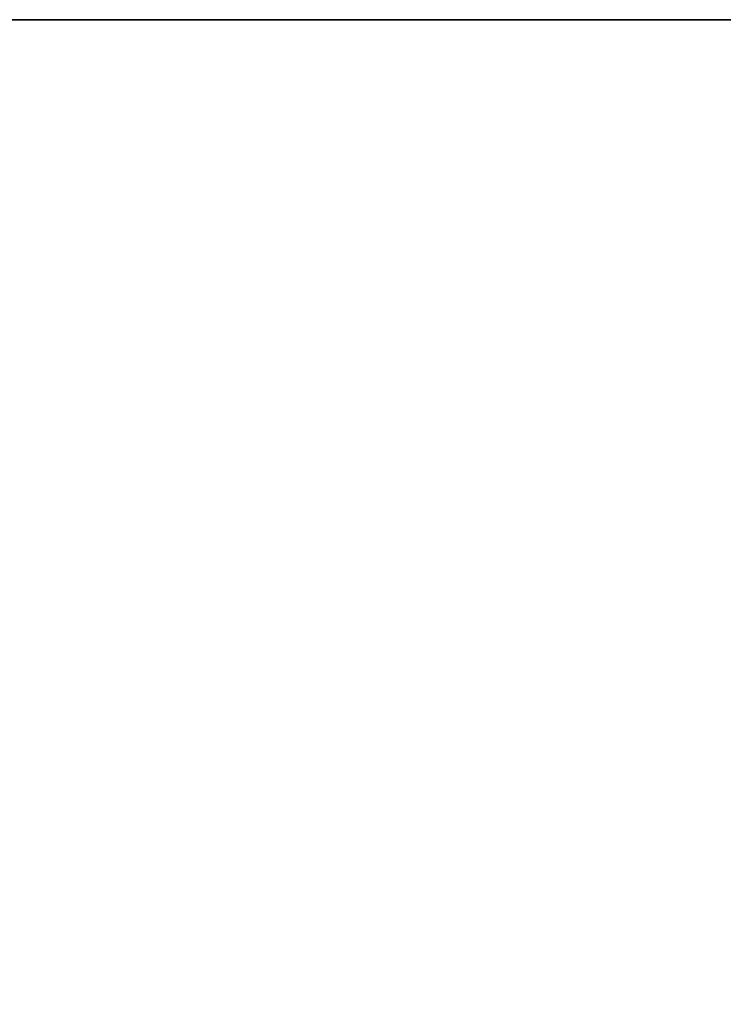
# Model space of a CAD drawing. Extents: x 0 to 46.2, y 0 to 30.
# Tile 43 of 164: x 2.251 to 2.626, y 21.275 to 21.8. Entities that reach past the tile are written whole.
import ezdxf

# ---------------------------------------------------------------- set-up
doc = ezdxf.new("R2010")
doc.units = 0
doc.header["$LTSCALE"] = 2.54
doc.layers.get('0').update_dxf_attribs({"color": 13, "linetype": 'CONTINUOUS'})

# ---------------------------------------------------------------- blocks, each defined once
blk = doc.blocks.new('TACA_KUCHENNA_BRESCIA_STL')
at = {"color": 0}
for p, q in [((1, 21.8, 3.9), (2.8, 21.8, 3.9)), ((2.8, 21.8, 3.9), (1, 21.8, 3.8)), ((2.8, 21.8, 3.9), (1, 21.8, 3.8)), ((2.8, 21.8, 3.8), (1, 21.8, 3.8)), ((1, 21.8, 3.9), (2.8, 21.8, 3.9)), ((2.8, 21.8, 3.8), (1, 21.8, 3.8))]:
    blk.add_line(p, q, dxfattribs=at)
mesh = blk.add_polyface(dxfattribs=at)
corners = [(2.8, 8.2, 3.9), (1, 21.8, 3.9), (0, 20.8, 3.9)]
mesh.append_faces([[corners[k] for k in face] for face in [(0, 1, 2)]], dxfattribs={"color": 0})
mesh = blk.add_polyface(dxfattribs=at)
corners = [(2.8, 21.8, 3.9), (1, 21.8, 3.8), (1, 21.8, 3.9)]
mesh.append_faces([[corners[k] for k in face] for face in [(0, 1, 2)]], dxfattribs={"color": 0})
mesh = blk.add_polyface(dxfattribs=at)
corners = [(2.8, 21.8, 3.9), (2.8, 21.8, 3.8), (1, 21.8, 3.8)]
mesh.append_faces([[corners[k] for k in face] for face in [(0, 1, 2)]], dxfattribs={"color": 0})
mesh = blk.add_polyface(dxfattribs=at)
corners = [(2.8, 21.8, 3.9), (1, 21.8, 3.9), (2.8, 8.2, 3.9)]
mesh.append_faces([[corners[k] for k in face] for face in [(0, 1, 2)]], dxfattribs={"color": 0})
mesh = blk.add_polyface(dxfattribs=at)
corners = [(2.8, 8.2, 3.8), (1, 21.8, 3.8), (2.8, 21.8, 3.8)]
mesh.append_faces([[corners[k] for k in face] for face in [(0, 1, 2)]], dxfattribs={"color": 0})
mesh = blk.add_polyface(dxfattribs=at)
corners = [(2.8, 8.2, 3.8), (1, 8.2, 3.8), (1, 21.8, 3.8)]
mesh.append_faces([[corners[k] for k in face] for face in [(0, 1, 2)]], dxfattribs={"color": 0})

msp = doc.modelspace()

# ---------------------------------------------------------------- block references
at = {"color": 0}
msp.add_blockref('TACA_KUCHENNA_BRESCIA_STL', (0, 0), dxfattribs=at)

doc.saveas('drawing.dxf')
